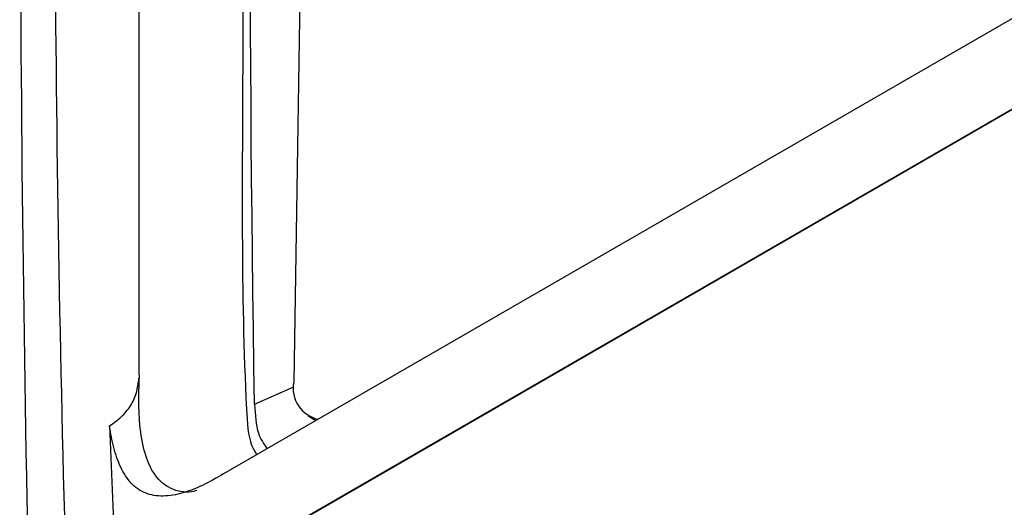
# Model space of a CAD drawing. Header units: millimetres. Extents: x 15440 to 16422, y 10215 to 11289.
# Tile 38 of 143: x 16186 to 16219, y 10394 to 10410. Entities that reach past the tile are written whole.
import ezdxf

# ---------------------------------------------------------------- set-up
doc = ezdxf.new("R2010")
doc.units = ezdxf.units.MM

msp = doc.modelspace()

# ---------------------------------------------------------------- linework, layer by layer
at = {"color": 7, "linetype": 'Continuous', "lineweight": 25}
for p, q in [((16189.7, 10398.584), (16189.7, 10477.552)), ((16196.119, 10475.867), (16194.875, 10398.339)), ((16287.083, 10449.854), (16192.523, 10395.266)), ((16188.994, 10390.2), (16290.141, 10448.591)), ((16188.995, 10390.186), (16290.14, 10448.576)), ((16193.561, 10397.604), (16194.878, 10398.18)), ((16195.36, 10397.212), (16195.622, 10397.055)), ((16188.701, 10396.88), (16188.994, 10390.2))]:
    msp.add_line(p, q, dxfattribs=at)
msp.add_arc((16195.925, 10398.143), 1.068, 169.4076, 257.7122, dxfattribs=at)
for points, knots in [([(16290.753, 10534.34), (16290.696, 10534.327), (16289.682, 10534.108), (16286.685, 10532.959), (16282.863, 10531.753), (16278.113, 10530.024), (16274.359, 10528.609), (16269.72, 10526.763), (16265.136, 10524.852), (16260.627, 10522.852), (16256.177, 10520.788), (16253.102, 10519.296), (16250.063, 10517.767), (16247.045, 10516.214), (16241.094, 10513.018), (16235.319, 10509.643), (16229.697, 10506.121), (16226.539, 10504.059), (16223.435, 10501.949), (16221.134, 10500.342), (16218.104, 10498.169), (16215.129, 10495.95), (16212.213, 10493.685), (16209.335, 10491.387), (16206.516, 10489.058), (16201.952, 10485.069), (16198.691, 10482.417), (16195.93, 10479.338), (16195.408, 10478.397), (16195.034, 10477.422), (16194.873, 10476.704), (16194.808, 10475.875), (16194.777, 10475.112), (16194.709, 10473.949), (16194.649, 10472.793), (16194.55, 10470.936), (16194.386, 10467.685), (16194.213, 10463.96), (16194.015, 10459.292), (16193.871, 10455.548), (16193.742, 10451.795), (16193.653, 10448.976), (16193.57, 10446.153), (16193.495, 10443.324), (16193.439, 10440.964), (16193.403, 10439.31), (16193.385, 10438.482), (16193.376, 10438.009), (16193.369, 10437.654), (16193.361, 10437.299), (16193.356, 10437.003), (16193.35, 10436.707), (16193.344, 10436.411), (16193.339, 10436.115), (16193.331, 10435.701), (16193.309, 10434.457), (16193.274, 10432.323), (16193.234, 10429.473), (16193.193, 10425.668), (16193.135, 10418.925), (16193.21, 10409.23), (16193.093, 10400.879), (16193.352, 10396.352), (16193.578, 10396.01), (16193.642, 10395.912)], [0, 0, 0, 0, 0.000883, 0.015616, 0.045079, 0.05981, 0.089273, 0.104004, 0.133467, 0.16293, 0.177661, 0.207124, 0.214489, 0.22922, 0.258683, 0.31762, 0.332351, 0.361814, 0.376545, 0.391275, 0.406006, 0.435469, 0.4502, 0.464931, 0.494394, 0.509125, 0.562316, 0.566925, 0.571475, 0.575691, 0.579956, 0.581245, 0.58861, 0.592293, 0.599658, 0.607024, 0.621754, 0.651216, 0.665946, 0.695408, 0.710138, 0.724869, 0.7396, 0.75433, 0.769061, 0.776426, 0.780109, 0.78195, 0.783792, 0.785633, 0.787474, 0.788395, 0.790236, 0.792078, 0.792998, 0.796681, 0.811412, 0.826142, 0.840873, 0.870334, 0.930289, 0.990253, 0.997221, 1, 1, 1, 1]), ([(16187.961, 10488.294), (16187.701, 10484.301), (16187.464, 10480.294), (16187.035, 10472.248), (16186.842, 10468.211), (16186.334, 10456.054), (16186.084, 10447.888), (16185.764, 10431.44), (16185.694, 10423.161), (16185.731, 10406.492), (16185.838, 10398.101), (16186.037, 10389.657)], [0, 0, 0, 0, 0.125, 0.125, 0.25, 0.25, 0.5, 0.5, 0.75, 0.75, 1, 1, 1, 1]), ([(16187.282, 10391.106), (16187.06, 10398.432), (16186.929, 10405.739), (16186.851, 10420.31), (16186.904, 10427.574), (16187.341, 10449.304), (16188.005, 10463.706), (16189.052, 10478.02)], [0, 0, 0, 0, 0.25, 0.25, 0.5, 0.5, 1, 1, 1, 1]), ([(16188.701, 10396.88), (16188.843, 10396.97), (16188.975, 10397.068), (16189.213, 10397.288), (16189.318, 10397.412), (16189.491, 10397.684), (16189.557, 10397.83), (16189.648, 10398.14), (16189.675, 10398.304), (16189.69, 10398.472)], [0, 0, 0, 0, 0.25, 0.25, 0.5, 0.5, 0.75, 0.75, 1, 1, 1, 1]), ([(16191.627, 10394.709), (16191.601, 10394.702), (16191.325, 10394.625), (16190.832, 10394.69), (16190.269, 10395.093), (16189.915, 10395.799), (16189.665, 10396.914), (16189.685, 10397.857), (16189.699, 10398.47)], [0, 0, 0, 0, 0.016936, 0.183342, 0.34423, 0.496334, 0.672963, 1, 1, 1, 1]), ([(16193.561, 10397.604), (16193.585, 10397.25), (16193.63, 10396.604), (16193.877, 10396.266), (16193.989, 10396.112)], [0, 0, 0, 0, 0.547108, 1, 1, 1, 1]), ([(16192.523, 10395.266), (16192.293, 10395.134), (16192.064, 10395.006), (16191.61, 10394.786), (16191.384, 10394.696), (16191.05, 10394.6), (16190.939, 10394.574), (16190.719, 10394.538), (16190.609, 10394.528), (16190.29, 10394.524), (16190.091, 10394.556), (16189.816, 10394.666), (16189.729, 10394.713), (16189.568, 10394.825), (16189.494, 10394.89), (16189.287, 10395.11), (16189.172, 10395.294), (16188.984, 10395.696), (16188.91, 10395.916), (16188.787, 10396.383), (16188.739, 10396.629), (16188.701, 10396.88)], [0, 0, 0, 0, 0.125, 0.125, 0.25, 0.25, 0.3125, 0.3125, 0.375, 0.375, 0.5, 0.5, 0.5625, 0.5625, 0.625, 0.625, 0.75, 0.75, 0.875, 0.875, 1, 1, 1, 1])]:
    msp.add_open_spline(points, degree=3, knots=knots, dxfattribs=at)
for points in [[(16193.561, 10397.604), (16193.137, 10424.473), (16193.655, 10450.777), (16195.117, 10476.513)], [(16189.699, 10398.585), (16189.698, 10398.547), (16189.697, 10398.509), (16189.695, 10398.471)]]:
    msp.add_open_spline(points, degree=3, dxfattribs=at)

doc.saveas('drawing.dxf')
